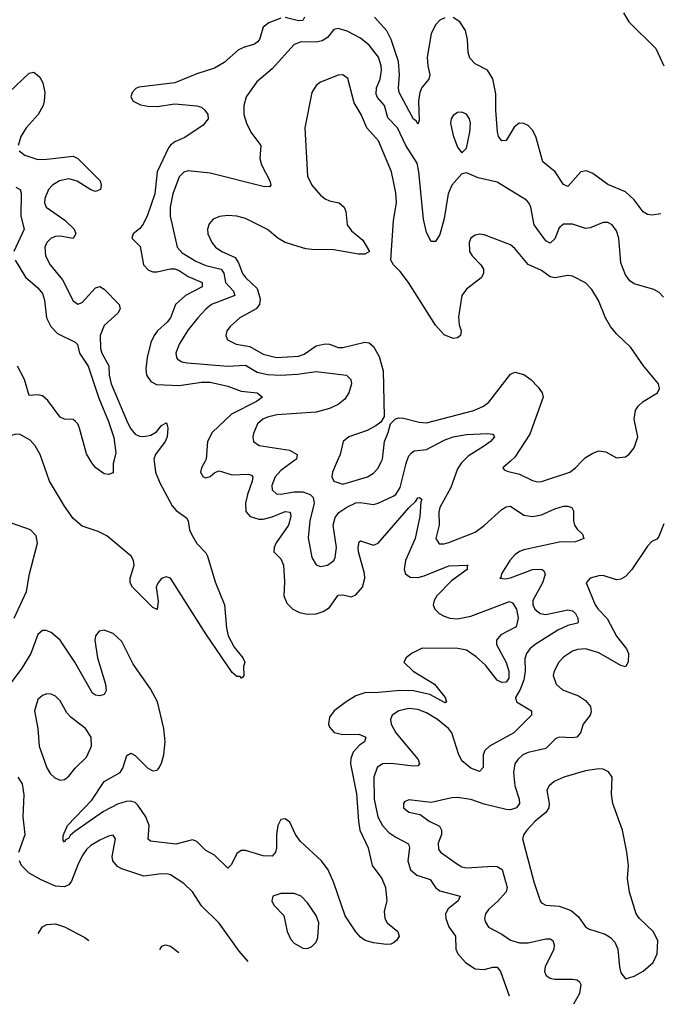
# Model space of a CAD drawing. Header units: inches. Extents: x 1649636 to 1815363, y 506543 to 641975.
# Tile 4 of 256: x 1685107 to 1688008, y 507541 to 511999. Entities that reach past the tile are written whole.
import ezdxf

# ---------------------------------------------------------------- set-up
doc = ezdxf.new("R2010")
doc.units = ezdxf.units.IN
doc.header["$MEASUREMENT"] = 0
doc.layers.add('B6580', color=7, linetype='Continuous')
doc.layers.add('B6581', color=7, linetype='Continuous')

msp = doc.modelspace()

# ---------------------------------------------------------------- linework, layer by layer
at = {"layer": 'B6580', "color": 5}
for points, elevation in [([(1685946.5, 510000), (1685930.3, 509970), (1685926, 509950), (1685938, 509930), (1685950, 509925), (1685970, 509930.3), (1685991.1, 509948.9), (1686010, 509956), (1686070, 509938.9), (1686141.9, 509941.9), (1686157.3, 509937.3), (1686162.8, 509930), (1686159.3, 509910), (1686138.2, 509850), (1686129.5, 509809.5), (1686132.1, 509772.1), (1686150.3, 509750), (1686190, 509737.9), (1686210, 509737.6), (1686250, 509747.5), (1686310, 509771.8), (1686331.8, 509770), (1686335.3, 509750), (1686324.6, 509710), (1686268.8, 509630), (1686260.2, 509610), (1686258.5, 509590), (1686290, 509557.5), (1686302.3, 509530), (1686306.4, 509453.6), (1686302.7, 509390), (1686316.8, 509356.8), (1686344.2, 509330), (1686374.3, 509314.3), (1686410, 509306.7), (1686450, 509308.8), (1686481.1, 509318.9), (1686510, 509337.2), (1686550, 509394), (1686570, 509395.5), (1686610, 509386.4), (1686630, 509394.5), (1686659.9, 509430), (1686670.9, 509470), (1686669.1, 509490.9), (1686641.7, 509590), (1686639.9, 509610), (1686645, 509635), (1686650, 509639), (1686710, 509620.5), (1686730, 509629.3), (1686870, 509789.5), (1686901.4, 509818.6), (1686910, 509834.6), (1686915.8, 509835.8), (1686927.7, 509827.7), (1686923.2, 509816.8), (1686918.7, 509750), (1686898.3, 509650), (1686853.7, 509550), (1686848.3, 509510), (1686854.2, 509490), (1686875.2, 509475.2), (1686910, 509473.8), (1686938.8, 509481.2), (1687050, 509526.4), (1687138, 509530), (1687133.2, 509526.8), (1687134, 509510), (1687062.1, 509457.9), (1686996.8, 509390), (1686984, 509370), (1686980.2, 509350), (1686986.7, 509330), (1687007.5, 509310), (1687030, 509298.5), (1687054.9, 509290), (1687090, 509286), (1687150, 509297.7), (1687325.1, 509365.1), (1687338.9, 509358.9), (1687356.5, 509330), (1687364.3, 509290), (1687355.2, 509250), (1687285.6, 509214.4), (1687266, 509190), (1687267.1, 509170), (1687310, 509088), (1687322.3, 509050), (1687322.3, 509017.7), (1687310, 508999.4), (1687290, 508997.6), (1687270, 509008.5), (1687216.3, 509076.3), (1687174.1, 509114.1), (1687130, 509144.6), (1687091.2, 509151.2), (1686930, 509154.1), (1686881.4, 509130), (1686856.9, 509110), (1686846.7, 509090), (1686888.4, 509050), (1686985.2, 508990), (1687034, 508930), (1687039.3, 508910), (1687034.2, 508905.8), (1686964.1, 508944.1), (1686890, 508959.9), (1686830, 508962.3), (1686732.1, 508952.1), (1686670, 508950.6), (1686630, 508937.2), (1686585.7, 508910), (1686531.9, 508870), (1686510, 508840.7), (1686506, 508810), (1686510, 508796.3), (1686531.9, 508771.9), (1686570, 508762.2), (1686643.7, 508763.7), (1686675.2, 508750), (1686669, 508730), (1686646, 508714), (1686618, 508682), (1686606.7, 508653.3), (1686604.6, 508630), (1686633.2, 508493.2), (1686641, 508370), (1686647.9, 508330), (1686685, 508250), (1686703.2, 508170), (1686747.9, 508110), (1686763.2, 508070), (1686770.4, 508010), (1686757.4, 507962.6), (1686760.3, 507930), (1686771.8, 507910), (1686819.3, 507870), (1686825.5, 507850), (1686813.4, 507830), (1686800.3, 507819.7), (1686787.2, 507812.8), (1686767.7, 507812.2), (1686710, 507819.1), (1686671.8, 507830), (1686650, 507845.3), (1686628.8, 507868.8), (1686580.9, 507940.9), (1686530, 508091.2), (1686503.9, 508150), (1686473.7, 508190), (1686378.3, 508278.3), (1686355.6, 508310), (1686330, 508365.4), (1686310, 508380.9), (1686290, 508376.9), (1686276.2, 508350), (1686270.2, 508310), (1686270, 508249), (1686265.2, 508230), (1686250, 508211.2), (1686210, 508212.5), (1686130, 508236.5), (1686110, 508236.8), (1686090, 508224), (1686066.6, 508173.4), (1686050, 508157.6), (1685990, 508215.6), (1685950, 508236.9), (1685910, 508277.6), (1685890, 508286), (1685814.8, 508265.2), (1685699.2, 508279.2), (1685689.1, 508289.1), (1685693, 508350), (1685678.5, 508390), (1685642.6, 508442.6), (1685630, 508453.9), (1685610, 508460.4), (1685590, 508459.5), (1685550, 508447.1), (1685486.3, 508413.7), (1685356.7, 508323.3), (1685335.3, 508304.7), (1685330, 508292.7), (1685314.2, 508285.8), (1685310, 508275.3), (1685303.7, 508283.7), (1685304.5, 508304.5), (1685324.2, 508350), (1685434.5, 508465.5), (1685490, 508549.3), (1685561.8, 508590), (1685574.6, 508610), (1685591.9, 508668.1), (1685610, 508677.8), (1685630, 508666.9), (1685686.9, 508610), (1685710, 508597.5), (1685730, 508601.3), (1685737.1, 508610), (1685750, 508632), (1685760.7, 508670), (1685766.7, 508730), (1685760.6, 508790), (1685730.9, 508910), (1685700.2, 508970), (1685621.7, 509081.7), (1685570, 509183.4), (1685530, 509219.9), (1685490, 509235.6), (1685466.7, 509230), (1685451.1, 509210), (1685448.1, 509190), (1685460.3, 509110), (1685496.6, 508990), (1685498.2, 508961.8), (1685490, 508943.5), (1685470, 508937.5), (1685450, 508941), (1685436.8, 508950), (1685357.3, 509090), (1685290, 509189.8), (1685250, 509224.7), (1685226.5, 509233.5), (1685210, 509233), (1685190, 509215.6), (1685158.4, 509130), (1685116.9, 509063.1), (1685030, 508945.1)], 320), ([(1685716.3, 510000), (1685722.8, 509950), (1685741.6, 509901.6), (1685797.7, 509797.7), (1685816.2, 509776.2), (1685863.2, 509743.2), (1685870.1, 509730), (1685876.1, 509690), (1685886.9, 509666.9), (1685910, 509627.8), (1685950, 509585.4), (1685958.5, 509570), (1685993.2, 509453.2), (1686034.4, 509350), (1686044, 509244), (1686051.6, 509210), (1686078.6, 509158.6), (1686117.1, 509110), (1686126.8, 509090), (1686121, 509070), (1686122, 509030), (1686118, 509022), (1686110, 509018), (1686105.2, 509025.2), (1686090, 509025.6), (1686070, 509043), (1685950, 509218.2), (1685790, 509469.8), (1685770, 509476.5), (1685750, 509468.2), (1685732.2, 509447.8), (1685726, 509430), (1685734.3, 509365.7), (1685730, 509329.2), (1685710, 509337.6), (1685618, 509430), (1685608, 509450), (1685608, 509470), (1685626.3, 509530), (1685623, 509550), (1685611.6, 509570), (1685502.3, 509662.2), (1685462.2, 509682.2), (1685390, 509706.3), (1685350, 509740.7), (1685310, 509796), (1685242.2, 509910), (1685210.5, 510000)], 280), ([(1685532.9, 510000), (1685530.5, 509990), (1685530, 509948), (1685510, 509939.3), (1685490, 509943), (1685451.8, 509970), (1685436.2, 509990), (1685430.1, 510000)], 260), ([(1686347.9, 510000), (1686290, 509957.3), (1686264.8, 509930), (1686248.7, 509890), (1686251, 509871), (1686270, 509852.3), (1686290, 509850.1), (1686350, 509860.8), (1686390, 509860.8), (1686423.2, 509850), (1686435.7, 509835.7), (1686440.1, 509810), (1686421.9, 509730), (1686413, 509653), (1686430, 509564), (1686450, 509530.4), (1686470, 509523.7), (1686501.2, 509530), (1686529.6, 509550), (1686536.6, 509563.4), (1686542.6, 509610), (1686527.3, 509710), (1686535.4, 509744.6), (1686552.9, 509767.1), (1686588.2, 509791.8), (1686630, 509811.5), (1686650, 509813.7), (1686710, 509804.3), (1686730, 509809.5), (1686798.4, 509841.6), (1686810.6, 509850), (1686830, 509880.3), (1686857.2, 509990), (1686860.9, 510000)], 340), ([(1686545.1, 510000), (1686523.6, 509950), (1686521.1, 509930), (1686530, 509908.9), (1686570, 509895.5), (1686682.9, 509930), (1686710, 509946.5), (1686730, 509968.8), (1686745, 510000)], 360), ([(1687115.8, 510000), (1687108, 509992), (1687090, 509965.3), (1687059, 509881), (1687009.5, 509790), (1687005.9, 509770), (1687006.9, 509710), (1686992.4, 509650), (1687006.6, 509626.6), (1687030, 509626.4), (1687050, 509632.6), (1687170, 509679.4), (1687210, 509709.4), (1687290, 509781.4), (1687310, 509793.5), (1687330, 509796.2), (1687390, 509755.5), (1687430, 509750.1), (1687470, 509756.6), (1687530, 509784.3), (1687570, 509796.1), (1687590, 509796), (1687606.8, 509790), (1687615.1, 509775.1), (1687614.9, 509730), (1687620.2, 509710), (1687632, 509692.1), (1687655.5, 509670), (1687662, 509650), (1687624.4, 509635.6), (1687550, 509633.2), (1687390, 509598.8), (1687370, 509590.6), (1687350, 509576.5), (1687326.3, 509550), (1687288.9, 509490), (1687286.4, 509473.6), (1687281, 509470), (1687307.1, 509467.1), (1687330, 509471.3), (1687430, 509509.5), (1687471.4, 509511.4), (1687482, 509502), (1687487.3, 509487.3), (1687474.8, 509450), (1687430.7, 509370), (1687430.7, 509350), (1687439.5, 509330), (1687464, 509310), (1687490, 509306.3), (1687590, 509326.8), (1687610, 509321.8), (1687623.5, 509310), (1687634.6, 509290), (1687636, 509270), (1687632.8, 509267.2), (1687590, 509256.3), (1687544.9, 509235.1), (1687441.8, 509170), (1687416.8, 509150), (1687401.6, 509130), (1687395, 509105), (1687395.7, 509050), (1687390.9, 509010), (1687374.2, 508965.8), (1687352, 508930), (1687357, 508910), (1687424.9, 508870), (1687424.4, 508850), (1687344.5, 508770), (1687235.2, 508710), (1687213.2, 508690), (1687206.8, 508670), (1687206.5, 508613.5), (1687190, 508594.7), (1687149.7, 508610), (1687110, 508643.9), (1687095.1, 508675.1), (1687063.8, 508770), (1687048.5, 508790), (1686999.9, 508830), (1686950, 508860.2), (1686910, 508875.6), (1686870, 508879.6), (1686823.8, 508870), (1686793.4, 508850), (1686786.9, 508830), (1686790.2, 508810), (1686810.2, 508770), (1686911.8, 508650), (1686918.5, 508630), (1686910, 508621), (1686890, 508618.4), (1686789, 508631), (1686749.6, 508630.4), (1686726.4, 508613.6), (1686711.2, 508568.8), (1686712.8, 508470), (1686729.7, 508389.7), (1686750.1, 508350.1), (1686779.5, 508319.5), (1686810, 508297.2), (1686867.7, 508267.7), (1686872.3, 508250), (1686864.2, 508190), (1686876.8, 508150), (1686905.2, 508125.2), (1686965.7, 508105.7), (1686990.2, 508070), (1687010, 508054.8), (1687101.6, 508030), (1687092.7, 508010), (1687047.3, 507972.7), (1687035.5, 507950), (1687036.6, 507930), (1687050, 507891.4), (1687080.5, 507850), (1687082.7, 507790), (1687091.1, 507770), (1687125.5, 507730), (1687170, 507702), (1687210, 507698), (1687250, 507709.1), (1687268.9, 507708.9), (1687284, 507690), (1687324, 507579)], 340), ([(1687329.5, 510000), (1687294.8, 509970), (1687301.1, 509961.1), (1687314.9, 509954.9), (1687370, 509940.9), (1687430, 509912), (1687450, 509906.7), (1687470, 509907.7), (1687598, 509950), (1687624.8, 509970), (1687653.5, 510000)], 360), ([(1685082.3, 509290), (1685138.4, 509410), (1685152.3, 509490), (1685188.5, 509628.5), (1685182.4, 509662.4), (1685156.2, 509690), (1685070, 509719.1)], 320), ([(1688023.9, 509716.1), (1688001.6, 509658.4), (1687992.3, 509647.7), (1687970, 509636.2), (1687950, 509615.1), (1687879.7, 509510), (1687850, 509478.5), (1687830, 509465.7), (1687810, 509463.1), (1687750, 509482), (1687730, 509481.3), (1687690.3, 509469.7), (1687673, 509450), (1687713.8, 509350), (1687726.8, 509330), (1687768, 509288), (1687810, 509207.2), (1687854.5, 509150), (1687864.3, 509130), (1687863.2, 509090), (1687851, 509069), (1687830, 509074.6), (1687730, 509131.9), (1687670, 509150.6), (1687632.9, 509147.1), (1687610, 509139.3), (1687570, 509112.2), (1687549.1, 509090), (1687527.7, 509050), (1687523.6, 509030), (1687536.5, 508990), (1687565.1, 508965.1), (1687637.1, 508937.1), (1687670, 508916.9), (1687692.7, 508890), (1687695.1, 508864.9), (1687690.1, 508849.9), (1687659.2, 508810), (1687646.7, 508770), (1687630.4, 508750), (1687610, 508746.9), (1687550.1, 508749.9), (1687535.2, 508744.8), (1687490, 508699.8), (1687410, 508681.3), (1687385.5, 508670), (1687362.8, 508650), (1687349.4, 508630), (1687343, 508590), (1687350.1, 508530), (1687368.9, 508470), (1687370.1, 508450), (1687356.3, 508430), (1687330, 508421.4), (1687310, 508423.2), (1687210, 508446.6), (1687150, 508468.2), (1687090, 508477.4), (1687064.2, 508475.8), (1686970, 508454.7), (1686870, 508467), (1686850, 508458), (1686845.3, 508450), (1686845.7, 508430), (1686870, 508410.5), (1686920.6, 508400.6), (1686961.3, 508370), (1687008.1, 508348.1), (1687017.8, 508330), (1687016.8, 508310), (1687002.8, 508270), (1687003.6, 508243.6), (1687012.7, 508230), (1687090, 508175), (1687110, 508163.2), (1687130, 508158.6), (1687250, 508166.4), (1687270, 508165), (1687291.9, 508151.9), (1687314.6, 508070), (1687310.8, 508050), (1687272.8, 508007.2), (1687230.2, 507970), (1687216.9, 507950), (1687212.6, 507930), (1687215.5, 507915.5), (1687230.2, 507890.2), (1687290, 507858.8), (1687330, 507831.6), (1687370, 507818.9), (1687410, 507819.1), (1687490, 507837.7), (1687510, 507837.8), (1687520.9, 507830), (1687526.8, 507810), (1687525.7, 507790), (1687486.4, 507710), (1687484.2, 507690), (1687491.1, 507671.1), (1687510, 507659.3), (1687530, 507654.2), (1687610, 507655.2), (1687631.4, 507651.4), (1687642.5, 507642.5), (1687648.9, 507630), (1687641.6, 507590), (1687614.7, 507540.8)], 360), ([(1685104.2, 508230), (1685132.4, 508310), (1685123.2, 508390), (1685127.7, 508490), (1685119.6, 508539.6), (1685101.1, 508570)], 340), ([(1686141.9, 507734.6), (1686100.8, 507780.8), (1686010, 507907.6), (1685930, 507986), (1685889.8, 508050), (1685850, 508087.6), (1685790, 508127.1), (1685779, 508130), (1685750, 508131.9), (1685670, 508120.9), (1685570, 508153.5), (1685550, 508164.2), (1685529.7, 508190), (1685525.4, 508210), (1685541.6, 508290), (1685530, 508306.6), (1685510, 508302.6), (1685470, 508284.5), (1685430, 508260.6), (1685410, 508242.3), (1685390, 508213.6), (1685370, 508172.1), (1685342, 508098), (1685330, 508082.5), (1685310, 508072.8), (1685270, 508075.7), (1685204.7, 508104.7), (1685150, 508135.3), (1685115.8, 508170), (1685106.2, 508190)], 340), ([(1685191.8, 507860.6), (1685193.8, 507866.2), (1685210, 507891.8), (1685230, 507902), (1685270, 507905.2), (1685310, 507892.1), (1685402.9, 507842.9), (1685420.2, 507830.4)], 340), ([(1685743.6, 507787), (1685745.4, 507794.6), (1685754.2, 507805.8), (1685768, 507810), (1685790, 507803.8), (1685828, 507775.9)], 340)]:
    msp.add_lwpolyline(points, dxfattribs=dict(at, elevation=elevation))
for points, elevation in [([(1685230, 508947), (1685210, 508938.4), (1685190, 508920.9), (1685174.3, 508870), (1685189.3, 508790), (1685195.5, 508710), (1685230, 508611), (1685245.3, 508585.3), (1685266.9, 508566.9), (1685290, 508556.3), (1685310, 508559.1), (1685330, 508573.4), (1685358.7, 508610), (1685410, 508660.4), (1685432.1, 508710), (1685431, 508750), (1685404.7, 508790), (1685339.9, 508839.9), (1685320.5, 508860.5), (1685290, 508914.5), (1685270, 508936.2), (1685250, 508945.1)], 340), ([(1687730, 508606.3), (1687670, 508598), (1687570.7, 508570), (1687528.2, 508550), (1687504.6, 508530), (1687494, 508510), (1687505.6, 508450), (1687503.2, 508430), (1687490.5, 508409.5), (1687442.2, 508370), (1687404.4, 508330), (1687390.2, 508310), (1687384.6, 508290), (1687434.8, 508094.8), (1687463.7, 508010), (1687470, 508000.5), (1687489.2, 507989.2), (1687550, 507985.8), (1687604.9, 507964.9), (1687637.2, 507937.2), (1687670, 507892.2), (1687682.8, 507882.8), (1687758.1, 507858.1), (1687783.1, 507843.1), (1687801.7, 507821.7), (1687816.1, 507790), (1687823.1, 507710), (1687830, 507682.8), (1687850, 507656), (1687890, 507668.2), (1687930, 507690.4), (1687975.1, 507730), (1687994, 507770), (1687996.9, 507830), (1687976.2, 507870), (1687914.5, 507930), (1687899.5, 507950), (1687868.1, 508048.1), (1687858.9, 508110), (1687863.9, 508170), (1687857.2, 508230), (1687836.8, 508330), (1687793.5, 508450), (1687787.6, 508492.4), (1687789.5, 508570), (1687773.8, 508593.8), (1687750, 508605.1)], 380), ([(1686290, 508042.6), (1686254, 508030), (1686248.7, 508010), (1686258.4, 507990), (1686303.1, 507943.1), (1686317.8, 507870), (1686334.9, 507834.9), (1686350, 507817), (1686390, 507794.4), (1686410, 507794), (1686430, 507802.4), (1686450, 507822), (1686457.3, 507842.7), (1686461.6, 507910), (1686450, 507942.9), (1686410, 508000.7), (1686382, 508030), (1686350, 508042)], 340)]:
    msp.add_lwpolyline(points, close=True, dxfattribs=dict(at, elevation=elevation))
at = {"layer": 'B6581', "color": 5}
for points, elevation in [([(1687842, 512030), (1687865.3, 511990), (1687988.5, 511868.5), (1688023.9, 511790)], 320), ([(1686290, 512006.6), (1686235, 511985), (1686210, 511965.6), (1686192.9, 511910), (1686182.7, 511897.3), (1686170, 511888.3), (1686124.6, 511875.4), (1686097.7, 511862.3), (1686033.9, 511806.1), (1685990, 511779.3), (1685910, 511754.8), (1685810, 511712.8), (1685646.9, 511693.1), (1685632.7, 511687.3), (1685617.3, 511670), (1685610.8, 511650), (1685621, 511630), (1685654, 511614), (1685687.2, 511607.2), (1685730, 511606), (1685810, 511618.3), (1685910, 511608.8), (1685930, 511602.5), (1685946.2, 511590), (1685958.9, 511570), (1685960.2, 511550), (1685937.6, 511522.4), (1685854.7, 511465.3), (1685810, 511446.2), (1685790, 511431.5), (1685781.3, 511418.7), (1685730.1, 511310), (1685719.7, 511210), (1685685.9, 511114.1), (1685667, 511073), (1685650, 511052.7), (1685621.3, 511030), (1685614.4, 511010), (1685653, 510972.9), (1685667.9, 510890), (1685690, 510865), (1685710, 510857.9), (1685730, 510857.2), (1685788.9, 510871.1), (1685810, 510870.4), (1685830, 510864), (1685870, 510836.3), (1685933.2, 510810), (1685933.4, 510790), (1685858.6, 510750), (1685812.2, 510710), (1685790, 510649.8), (1685775.4, 510630), (1685730.8, 510590), (1685716.6, 510570), (1685701.7, 510538.3), (1685684.4, 510470), (1685678.3, 510418.3), (1685682.1, 510390), (1685700.5, 510360.5), (1685727.4, 510347.4), (1685830, 510342.6), (1685930, 510357.2), (1685970, 510357.2), (1686050, 510339.6), (1686110, 510317.5), (1686182, 510310), (1686206.7, 510290), (1686179.6, 510270), (1686066.4, 510213.6), (1685978.6, 510130), (1685958, 510090), (1685951.2, 510008.8), (1685946.5, 510000)], 320), ([(1686397.3, 512010), (1686390, 511996), (1686370, 511993.5), (1686310, 512008.9)], 320), ([(1687031.9, 512008.1), (1687010, 511996.4), (1686990, 511975.4), (1686970, 511935.6), (1686953.2, 511830), (1686955, 511790), (1686965.1, 511750), (1686959.8, 511730), (1686928, 511692), (1686918.8, 511670), (1686913.2, 511630), (1686915.5, 511544.5), (1686910, 511526), (1686902, 511542), (1686890, 511548.6), (1686826, 511670), (1686823.2, 511690), (1686827.8, 511750), (1686823.2, 511810), (1686789.9, 511909.9), (1686769.3, 511949.3), (1686714.6, 512010)], 320), ([(1688010, 511120.5), (1687970, 511114.7), (1687950, 511117.4), (1687930, 511129.7), (1687890, 511183.5), (1687850, 511220.4), (1687770, 511253.3), (1687702.4, 511302.4), (1687674.7, 511314.7), (1687648.7, 511310), (1687590, 511244.2), (1687570, 511253.6), (1687532.5, 511310), (1687475.7, 511355.7), (1687445.2, 511470), (1687430, 511499.3), (1687410, 511519.9), (1687390, 511529.8), (1687369, 511530), (1687347.1, 511512.9), (1687310, 511452.1), (1687290, 511450.8), (1687275.4, 511470), (1687271, 511491), (1687263.4, 511590), (1687263.9, 511663.9), (1687250, 511731.3), (1687226.2, 511770), (1687170, 511799.9), (1687145.5, 511825.5), (1687138.4, 511850), (1687135, 511910), (1687126, 511950), (1687100.3, 511990), (1687070, 512008.9)], 320), ([(1688023.2, 510743.2), (1688003.5, 510763.5), (1687978.2, 510778.2), (1687890, 510803.5), (1687870, 510817.4), (1687850, 510844.2), (1687830, 510899), (1687820.7, 511010), (1687810, 511042.9), (1687790, 511071.1), (1687770, 511081.1), (1687750, 511081.3), (1687690, 511056.4), (1687670, 511054.5), (1687610, 511072.8), (1687570, 511072.9), (1687550, 511056.9), (1687530, 511007.6), (1687510, 510987.2), (1687490, 510998.5), (1687436.7, 511070), (1687421.2, 511150), (1687413.5, 511170), (1687402.5, 511182.5), (1687270, 511263.5), (1687182.9, 511282.9), (1687130, 511305.1), (1687110, 511302), (1687064.8, 511250), (1687047.8, 511210), (1687030, 511099.3), (1687010, 511027.3), (1686990, 510995.6), (1686970, 510994.5), (1686950, 511036), (1686936.3, 511096.3), (1686915.4, 511310), (1686906.8, 511350), (1686855.9, 511430), (1686818.2, 511510), (1686774.8, 511554.8), (1686759.6, 511610), (1686727.2, 511647.2), (1686721.5, 511661.5), (1686722.9, 511690), (1686739.9, 511730), (1686745.4, 511770), (1686744.9, 511790), (1686731.6, 511830), (1686690, 511884), (1686650, 511916.2), (1686590, 511947.9), (1686550, 511959.7), (1686530, 511954.7), (1686500.8, 511919.2), (1686477, 511903), (1686450, 511897.8), (1686381.7, 511898.3), (1686350, 511887.6), (1686250, 511777.2), (1686181.9, 511718.1), (1686133.4, 511650), (1686122.3, 511610), (1686123, 511570), (1686135.1, 511530), (1686154.2, 511490), (1686199.7, 511430), (1686194.7, 511370), (1686202.8, 511342.8), (1686239.3, 511270), (1686244.4, 511250), (1686238, 511242), (1686210, 511243.8), (1685970, 511304.4), (1685870, 511315.3), (1685850, 511308.4), (1685830, 511288), (1685801, 511210), (1685788.4, 511150), (1685788.1, 511110), (1685820.6, 510970), (1685843.4, 510943.4), (1685905.3, 510905.3), (1685950, 510886.6), (1686020.1, 510870), (1686031.1, 510851.1), (1686039.6, 510810), (1686075.7, 510770), (1686081.7, 510750), (1685976.2, 510710), (1685950, 510689), (1685914, 510650), (1685870, 510594.6), (1685829.4, 510530), (1685815, 510490), (1685816.9, 510470), (1685822.6, 510462.6), (1685842, 510450), (1685865.3, 510445.3), (1686050, 510430.1), (1686130, 510434.2), (1686182.9, 510402.9), (1686230, 510392.8), (1686290, 510390.1), (1686365.7, 510394.3), (1686450, 510406.8), (1686586.8, 510390), (1686606.3, 510370), (1686609.2, 510350), (1686597.3, 510310), (1686579.2, 510280.8), (1686550, 510256.7), (1686510, 510238.8), (1686450, 510222), (1686271, 510210), (1686230, 510199.5), (1686207.7, 510190), (1686183.9, 510170), (1686165.9, 510125.8), (1686163.1, 510110), (1686166.7, 510090), (1686191.2, 510071.2), (1686329.5, 510049.5), (1686363.1, 510030), (1686361.5, 510010), (1686347.9, 510000)], 340), ([(1685058.1, 511670), (1685150, 511757.6), (1685170, 511761.3), (1685177.6, 511757.6), (1685199.2, 511739.2), (1685212.8, 511712.8), (1685221.5, 511670), (1685218.6, 511630), (1685213.3, 511610), (1685191.5, 511570), (1685136.3, 511510), (1685111.8, 511470), (1685100.7, 511430)], 280), ([(1687653.5, 510000), (1687670, 510017.3), (1687703.1, 510036.9), (1687730, 510046.5), (1687762, 510042), (1687810, 510015.5), (1687850, 510019.1), (1687867.9, 510032.1), (1687890, 510060.7), (1687906.4, 510110), (1687889.8, 510190), (1687895.1, 510230), (1687908.4, 510250), (1687930, 510270.3), (1687996, 510310), (1688005.1, 510330), (1688000.5, 510350), (1687931.5, 510431.5), (1687874.9, 510514.9), (1687810, 510576.9), (1687782.6, 510610), (1687760.4, 510650), (1687727.8, 510727.8), (1687697.8, 510777.8), (1687670, 510807.7), (1687610, 510837.8), (1687590, 510841), (1687530, 510831), (1687510, 510835.2), (1687470, 510863.7), (1687410, 510891.3), (1687350, 510963.1), (1687330, 510979.2), (1687210, 511025.1), (1687190, 511027.8), (1687170, 511024.2), (1687150.3, 511009.7), (1687143.2, 510990), (1687144.7, 510950), (1687156, 510930), (1687196.1, 510890), (1687208, 510870), (1687208, 510850), (1687196.5, 510830), (1687130, 510778.8), (1687109.4, 510750), (1687094.1, 510654.1), (1687097.6, 510617.6), (1687106, 510590), (1687104, 510570), (1687090, 510558), (1687070, 510556.2), (1687030, 510572), (1686990, 510615.6), (1686867.2, 510810), (1686830, 510858.9), (1686799.5, 510890), (1686788.7, 510910), (1686799.8, 511090), (1686813.2, 511170), (1686810, 511215.3), (1686791.7, 511310), (1686731.5, 511450), (1686679.2, 511510), (1686654, 511570), (1686622.6, 511622.6), (1686593.2, 511733.2), (1686570, 511749.7), (1686550, 511748.3), (1686470, 511716.4), (1686450, 511700.7), (1686430.3, 511670), (1686398, 511510), (1686410.2, 511290), (1686430.1, 511250.1), (1686470, 511204.7), (1686490, 511188.2), (1686510, 511179.7), (1686554, 511170), (1686577.1, 511150), (1686584.9, 511130), (1686590.4, 511070), (1686610, 511043.1), (1686660.5, 511000.5), (1686690.7, 510949.3), (1686670, 510938), (1686641.7, 510938.3), (1686530, 510957.5), (1686430, 510958.2), (1686402.4, 510962.4), (1686309.4, 510990), (1686276.2, 511010), (1686228.8, 511048.8), (1686130, 511098.9), (1686090, 511109), (1686050, 511112.5), (1686011.6, 511108.4), (1685983.4, 511096.6), (1685964.8, 511075.2), (1685958.5, 511050), (1685959.7, 511030), (1685977.8, 510990), (1685994.7, 510970), (1686022.3, 510950), (1686082.5, 510922.5), (1686098.1, 510898.1), (1686116.6, 510850), (1686131.2, 510830), (1686182, 510782), (1686195.7, 510735.7), (1686192.7, 510710), (1686178.9, 510690), (1686104, 510650), (1686060.8, 510610), (1686045.8, 510590), (1686040.2, 510570), (1686048.9, 510550), (1686088, 510530), (1686150, 510518.7), (1686210, 510485.4), (1686270, 510469.2), (1686370, 510475.1), (1686395.3, 510484.7), (1686450, 510522), (1686490, 510531.8), (1686510, 510529.4), (1686550, 510515), (1686570, 510514.6), (1686670, 510539.8), (1686690, 510535.6), (1686710, 510519.6), (1686734.4, 510474.4), (1686753.8, 510410), (1686758, 510202), (1686742.8, 510177.2), (1686719.9, 510160.1), (1686680.9, 510139.1), (1686598, 510110), (1686572, 510090), (1686558, 510030), (1686545.1, 510000)], 360), ([(1685105.7, 511405.7), (1685130, 511385.4), (1685190, 511366.7), (1685230, 511367), (1685350, 511381.1), (1685370, 511370.2), (1685472, 511270), (1685476, 511250), (1685472.9, 511230), (1685450, 511221.8), (1685430, 511228.3), (1685368.2, 511268.2), (1685330, 511279.1), (1685287.5, 511270), (1685255.7, 511250), (1685237.8, 511230), (1685220.5, 511190), (1685219.4, 511170), (1685227.7, 511150), (1685312.2, 511092.2), (1685353.6, 511050), (1685362.3, 511030), (1685350, 511007.8), (1685290, 511018.8), (1685270, 511017.8), (1685249.3, 511010), (1685229.5, 510990), (1685221.6, 510970), (1685224.8, 510930), (1685244.8, 510890), (1685301.8, 510821.8), (1685350, 510726.3), (1685370, 510711.4), (1685390, 510718.8), (1685450, 510785.8), (1685470, 510791.3), (1685490, 510778.6), (1685557.7, 510710), (1685562.2, 510690), (1685551, 510670), (1685490, 510614.8), (1685472.3, 510570), (1685474, 510510), (1685479.4, 510490), (1685511.7, 510431.7), (1685512.9, 510390), (1685521.8, 510350), (1685595.1, 510175.1), (1685610, 510146), (1685630, 510122.8), (1685650, 510113.9), (1685670, 510111.7), (1685701.7, 510118.3), (1685726.3, 510133.7), (1685750, 510162.3), (1685770, 510174), (1685774, 510170), (1685777.8, 510150), (1685775, 510110), (1685766.7, 510090), (1685722.2, 510030), (1685715, 510010), (1685716.3, 510000)], 280), ([(1685090, 511241.5), (1685110, 511230.4), (1685113.9, 511213.9), (1685112.3, 511110), (1685127.5, 511050), (1685081.1, 510950)], 260), ([(1685086.7, 510910), (1685134.1, 510834.1), (1685190, 510784.6), (1685210, 510759.3), (1685220.2, 510730), (1685229.2, 510650), (1685248, 510610), (1685278.4, 510578.3), (1685359.2, 510539.2), (1685368.6, 510528.6), (1685378.2, 510490), (1685417.8, 510430), (1685465.2, 510285.2), (1685510, 510179.5), (1685533, 510107), (1685542, 510038), (1685532.9, 510000)], 260), ([(1685430.1, 510000), (1685410, 510032.7), (1685377.8, 510150), (1685370, 510169.5), (1685359.6, 510179.6), (1685350, 510188.2), (1685310, 510189.7), (1685290, 510199.1), (1685234.3, 510274.3), (1685210, 510295.7), (1685190, 510301.2), (1685150, 510297), (1685129.1, 510370), (1685097.3, 510430)], 260), ([(1686745, 510000), (1686749.8, 510010), (1686759.6, 510090), (1686776, 510130), (1686786, 510170), (1686808.4, 510191.6), (1686824, 510196), (1686845.2, 510194.8), (1686916.4, 510176.4), (1686950, 510174.2), (1687164.2, 510230), (1687207.3, 510250), (1687231.9, 510268.1), (1687330, 510394.9), (1687350, 510403.6), (1687390, 510392.9), (1687421.5, 510370), (1687455.5, 510335.5), (1687472.6, 510310), (1687478.3, 510290), (1687417.3, 510122.7), (1687350, 510017.7), (1687329.5, 510000)], 360), ([(1685210.5, 510000), (1685199.9, 510030), (1685177.5, 510070), (1685154.8, 510094.8), (1685110, 510120.4), (1685090, 510122.9), (1685070, 510115.8), (1685039.5, 510080.5), (1685010, 510021.5), (1684990, 510003.5), (1684974.7, 510000)], 280), ([(1686860.9, 510000), (1686870, 510024.4), (1686881.3, 510038.7), (1686892.9, 510047.1), (1686950, 510053.3), (1687030, 510095.8), (1687070.7, 510110.7), (1687130, 510120.6), (1687226.1, 510126.1), (1687250, 510122), (1687257.6, 510110), (1687239.6, 510090), (1687212.3, 510070), (1687137.7, 510022.3), (1687115.8, 510000)], 340)]:
    msp.add_lwpolyline(points, dxfattribs=dict(at, elevation=elevation))
at = {"layer": 'B6581', "color": 5, "elevation": 340}
msp.add_lwpolyline([(1687110, 511580.5), (1687090, 511579.6), (1687070, 511566), (1687061.3, 511550), (1687058, 511530), (1687070, 511474.8), (1687090, 511422.8), (1687110, 511396), (1687130, 511418), (1687145.1, 511490), (1687148.2, 511530), (1687143.5, 511550), (1687130, 511571.6)], close=True, dxfattribs=at)

doc.saveas('drawing.dxf')
